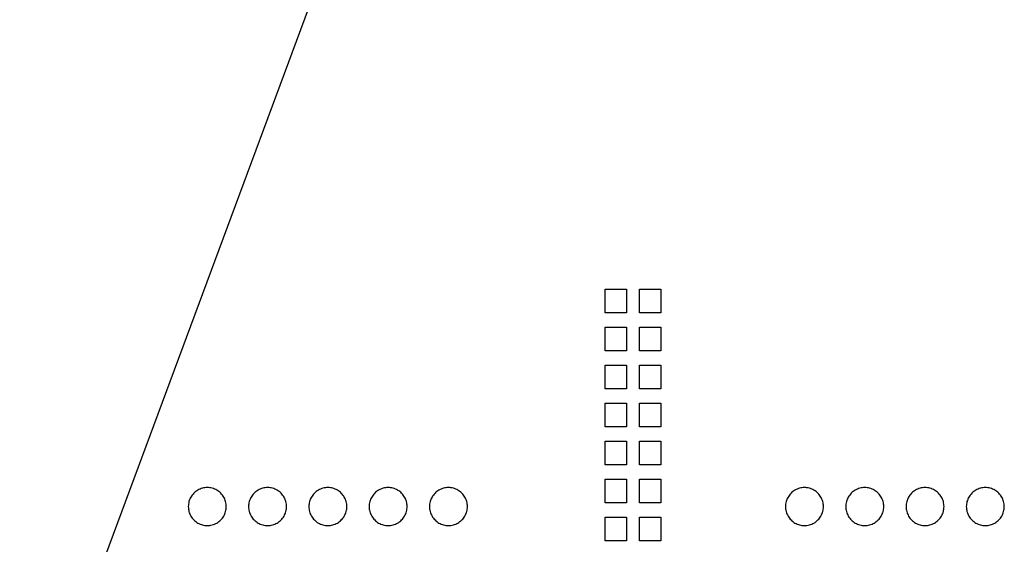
# Model space of a CAD drawing. Extents: x -270 to 272, y -152 to 146.
# Tile 17 of 256: x 51 to 93, y -99 to -77. Entities that reach past the tile are written whole.
import ezdxf

# ---------------------------------------------------------------- set-up
doc = ezdxf.new("R2010")
doc.units = 0
doc.layers.get('0').update_dxf_attribs({"linetype": 'CONTINUOUS'})

msp = doc.modelspace()

# ---------------------------------------------------------------- linework, layer by layer
for p, q in [((70.853, -56.164), (36.811, -147.773)), ((75.741, -88.472), (76.641, -88.472)), ((75.741, -89.472), (75.741, -88.472)), ((76.641, -88.472), (76.641, -89.472)), ((77.191, -89.472), (77.191, -88.472)), ((77.191, -88.472), (78.091, -88.472)), ((78.091, -88.472), (78.091, -89.472)), ((76.641, -89.472), (75.741, -89.472)), ((78.091, -89.472), (77.191, -89.472)), ((75.741, -90.072), (76.641, -90.072)), ((75.741, -91.072), (75.741, -90.072)), ((76.641, -90.072), (76.641, -91.072)), ((77.191, -90.072), (78.091, -90.072)), ((77.191, -91.072), (77.191, -90.072)), ((78.091, -90.072), (78.091, -91.072)), ((76.641, -91.072), (75.741, -91.072)), ((78.091, -91.072), (77.191, -91.072)), ((75.741, -91.672), (76.641, -91.672)), ((75.741, -92.672), (75.741, -91.672)), ((76.641, -91.672), (76.641, -92.672)), ((77.191, -92.672), (77.191, -91.672)), ((77.191, -91.672), (78.091, -91.672)), ((78.091, -91.672), (78.091, -92.672)), ((76.641, -92.672), (75.741, -92.672)), ((78.091, -92.672), (77.191, -92.672)), ((75.741, -93.272), (76.641, -93.272)), ((75.741, -94.272), (75.741, -93.272)), ((76.641, -93.272), (76.641, -94.272)), ((77.191, -94.272), (77.191, -93.272)), ((77.191, -93.272), (78.091, -93.272)), ((78.091, -93.272), (78.091, -94.272)), ((76.641, -94.272), (75.741, -94.272)), ((78.091, -94.272), (77.191, -94.272)), ((75.741, -95.872), (75.741, -94.872)), ((75.741, -94.872), (76.641, -94.872)), ((76.641, -94.872), (76.641, -95.872)), ((77.191, -95.872), (77.191, -94.872)), ((77.191, -94.872), (78.091, -94.872)), ((78.091, -94.872), (78.091, -95.872)), ((76.641, -95.872), (75.741, -95.872)), ((78.091, -95.872), (77.191, -95.872)), ((75.741, -96.472), (76.641, -96.472)), ((75.741, -97.472), (75.741, -96.472)), ((76.641, -96.472), (76.641, -97.472)), ((77.191, -96.472), (78.091, -96.472)), ((77.191, -97.472), (77.191, -96.472)), ((78.091, -96.472), (78.091, -97.472)), ((58.413, -97.066), (58.377, -97.104)), ((58.451, -97.03), (58.413, -97.066)), ((58.491, -96.997), (58.451, -97.03)), ((58.534, -96.966), (58.491, -96.997)), ((58.578, -96.939), (58.534, -96.966)), ((58.624, -96.914), (58.578, -96.939)), ((58.672, -96.893), (58.624, -96.914)), ((58.721, -96.874), (58.672, -96.893)), ((58.771, -96.859), (58.721, -96.874)), ((58.822, -96.847), (58.771, -96.859)), ((58.874, -96.838), (58.822, -96.847)), ((58.926, -96.833), (58.874, -96.838)), ((58.978, -96.832), (58.926, -96.833)), ((59.031, -96.833), (58.978, -96.832)), ((59.083, -96.838), (59.031, -96.833)), ((59.134, -96.847), (59.083, -96.838)), ((59.185, -96.859), (59.134, -96.847)), ((59.235, -96.874), (59.185, -96.859)), ((59.284, -96.893), (59.235, -96.874)), ((59.332, -96.914), (59.284, -96.893)), ((59.378, -96.939), (59.332, -96.914)), ((59.423, -96.966), (59.378, -96.939)), ((59.465, -96.997), (59.423, -96.966)), ((59.506, -97.03), (59.465, -96.997)), ((59.544, -97.066), (59.506, -97.03)), ((59.58, -97.104), (59.544, -97.066)), ((60.953, -97.066), (60.917, -97.104)), ((60.991, -97.03), (60.953, -97.066)), ((61.031, -96.997), (60.991, -97.03)), ((61.074, -96.966), (61.031, -96.997)), ((61.118, -96.939), (61.074, -96.966)), ((61.164, -96.914), (61.118, -96.939)), ((61.212, -96.893), (61.164, -96.914)), ((61.261, -96.874), (61.212, -96.893)), ((61.311, -96.859), (61.261, -96.874)), ((61.362, -96.847), (61.311, -96.859)), ((61.414, -96.838), (61.362, -96.847)), ((61.466, -96.833), (61.414, -96.838)), ((61.518, -96.832), (61.466, -96.833)), ((61.571, -96.833), (61.518, -96.832)), ((61.623, -96.838), (61.571, -96.833)), ((61.674, -96.847), (61.623, -96.838)), ((61.725, -96.859), (61.674, -96.847)), ((61.775, -96.874), (61.725, -96.859)), ((61.824, -96.893), (61.775, -96.874)), ((61.872, -96.914), (61.824, -96.893)), ((61.918, -96.939), (61.872, -96.914)), ((61.963, -96.966), (61.918, -96.939)), ((62.005, -96.997), (61.963, -96.966)), ((62.046, -97.03), (62.005, -96.997)), ((62.084, -97.066), (62.046, -97.03)), ((62.12, -97.104), (62.084, -97.066)), ((63.493, -97.066), (63.457, -97.104)), ((63.531, -97.03), (63.493, -97.066)), ((63.571, -96.997), (63.531, -97.03)), ((63.614, -96.966), (63.571, -96.997)), ((63.658, -96.939), (63.614, -96.966)), ((63.704, -96.914), (63.658, -96.939)), ((63.752, -96.893), (63.704, -96.914)), ((63.801, -96.874), (63.752, -96.893)), ((63.851, -96.859), (63.801, -96.874)), ((63.902, -96.847), (63.851, -96.859)), ((63.954, -96.838), (63.902, -96.847)), ((64.006, -96.833), (63.954, -96.838)), ((64.058, -96.832), (64.006, -96.833)), ((64.111, -96.833), (64.058, -96.832)), ((64.163, -96.838), (64.111, -96.833)), ((64.214, -96.847), (64.163, -96.838)), ((64.265, -96.859), (64.214, -96.847)), ((64.315, -96.874), (64.265, -96.859)), ((64.364, -96.893), (64.315, -96.874)), ((64.412, -96.914), (64.364, -96.893)), ((64.458, -96.939), (64.412, -96.914)), ((64.503, -96.966), (64.458, -96.939)), ((64.545, -96.997), (64.503, -96.966)), ((64.586, -97.03), (64.545, -96.997)), ((64.624, -97.066), (64.586, -97.03)), ((64.66, -97.104), (64.624, -97.066)), ((66.033, -97.066), (65.997, -97.104)), ((66.071, -97.03), (66.033, -97.066)), ((66.111, -96.997), (66.071, -97.03)), ((66.154, -96.966), (66.111, -96.997)), ((66.198, -96.939), (66.154, -96.966)), ((66.244, -96.914), (66.198, -96.939)), ((66.292, -96.893), (66.244, -96.914)), ((66.341, -96.874), (66.292, -96.893)), ((66.391, -96.859), (66.341, -96.874)), ((66.442, -96.847), (66.391, -96.859)), ((66.494, -96.838), (66.442, -96.847)), ((66.546, -96.833), (66.494, -96.838)), ((66.598, -96.832), (66.546, -96.833)), ((66.651, -96.833), (66.598, -96.832)), ((66.703, -96.838), (66.651, -96.833)), ((66.754, -96.847), (66.703, -96.838)), ((66.805, -96.859), (66.754, -96.847)), ((66.855, -96.874), (66.805, -96.859)), ((66.904, -96.893), (66.855, -96.874)), ((66.952, -96.914), (66.904, -96.893)), ((66.998, -96.939), (66.952, -96.914)), ((67.043, -96.966), (66.998, -96.939)), ((67.085, -96.997), (67.043, -96.966)), ((67.126, -97.03), (67.085, -96.997)), ((67.164, -97.066), (67.126, -97.03)), ((67.2, -97.104), (67.164, -97.066)), ((68.573, -97.066), (68.537, -97.104)), ((68.611, -97.03), (68.573, -97.066)), ((68.651, -96.997), (68.611, -97.03)), ((68.694, -96.966), (68.651, -96.997)), ((68.738, -96.939), (68.694, -96.966)), ((68.784, -96.914), (68.738, -96.939)), ((68.832, -96.893), (68.784, -96.914)), ((68.881, -96.874), (68.832, -96.893)), ((68.931, -96.859), (68.881, -96.874)), ((68.982, -96.847), (68.931, -96.859)), ((69.034, -96.838), (68.982, -96.847)), ((69.086, -96.833), (69.034, -96.838)), ((69.138, -96.832), (69.086, -96.833)), ((69.191, -96.833), (69.138, -96.832)), ((69.243, -96.838), (69.191, -96.833)), ((69.294, -96.847), (69.243, -96.838)), ((69.345, -96.859), (69.294, -96.847)), ((69.395, -96.874), (69.345, -96.859)), ((69.444, -96.893), (69.395, -96.874)), ((69.492, -96.914), (69.444, -96.893)), ((69.538, -96.939), (69.492, -96.914)), ((69.583, -96.966), (69.538, -96.939)), ((69.625, -96.997), (69.583, -96.966)), ((69.666, -97.03), (69.625, -96.997)), ((69.704, -97.066), (69.666, -97.03)), ((69.74, -97.104), (69.704, -97.066)), ((83.573, -97.066), (83.537, -97.104)), ((83.611, -97.03), (83.573, -97.066)), ((83.651, -96.997), (83.611, -97.03)), ((83.694, -96.966), (83.651, -96.997)), ((83.738, -96.939), (83.694, -96.966)), ((83.784, -96.914), (83.738, -96.939)), ((83.832, -96.893), (83.784, -96.914)), ((83.881, -96.874), (83.832, -96.893)), ((83.931, -96.859), (83.881, -96.874)), ((83.982, -96.847), (83.931, -96.859)), ((84.034, -96.838), (83.982, -96.847)), ((84.086, -96.833), (84.034, -96.838)), ((84.138, -96.832), (84.086, -96.833)), ((84.191, -96.833), (84.138, -96.832)), ((84.243, -96.838), (84.191, -96.833)), ((84.294, -96.847), (84.243, -96.838)), ((84.345, -96.859), (84.294, -96.847)), ((84.395, -96.874), (84.345, -96.859)), ((84.444, -96.893), (84.395, -96.874)), ((84.492, -96.914), (84.444, -96.893)), ((84.538, -96.939), (84.492, -96.914)), ((84.583, -96.966), (84.538, -96.939)), ((84.625, -96.997), (84.583, -96.966)), ((84.666, -97.03), (84.625, -96.997)), ((84.704, -97.066), (84.666, -97.03)), ((84.74, -97.104), (84.704, -97.066)), ((86.113, -97.066), (86.077, -97.104)), ((86.151, -97.03), (86.113, -97.066)), ((86.191, -96.997), (86.151, -97.03)), ((86.234, -96.966), (86.191, -96.997)), ((86.278, -96.939), (86.234, -96.966)), ((86.324, -96.914), (86.278, -96.939)), ((86.372, -96.893), (86.324, -96.914)), ((86.421, -96.874), (86.372, -96.893)), ((86.471, -96.859), (86.421, -96.874)), ((86.522, -96.847), (86.471, -96.859)), ((86.574, -96.838), (86.522, -96.847)), ((86.626, -96.833), (86.574, -96.838)), ((86.678, -96.832), (86.626, -96.833)), ((86.731, -96.833), (86.678, -96.832)), ((86.783, -96.838), (86.731, -96.833)), ((86.834, -96.847), (86.783, -96.838)), ((86.885, -96.859), (86.834, -96.847)), ((86.935, -96.874), (86.885, -96.859)), ((86.984, -96.893), (86.935, -96.874)), ((87.032, -96.914), (86.984, -96.893)), ((87.078, -96.939), (87.032, -96.914)), ((87.123, -96.966), (87.078, -96.939)), ((87.165, -96.997), (87.123, -96.966)), ((87.206, -97.03), (87.165, -96.997)), ((87.244, -97.066), (87.206, -97.03)), ((87.28, -97.104), (87.244, -97.066)), ((88.653, -97.066), (88.617, -97.104)), ((88.691, -97.03), (88.653, -97.066)), ((88.731, -96.997), (88.691, -97.03)), ((88.774, -96.966), (88.731, -96.997)), ((88.818, -96.939), (88.774, -96.966)), ((88.864, -96.914), (88.818, -96.939)), ((88.912, -96.893), (88.864, -96.914)), ((88.961, -96.874), (88.912, -96.893)), ((89.011, -96.859), (88.961, -96.874)), ((89.062, -96.847), (89.011, -96.859)), ((89.114, -96.838), (89.062, -96.847)), ((89.166, -96.833), (89.114, -96.838)), ((89.218, -96.832), (89.166, -96.833)), ((89.271, -96.833), (89.218, -96.832)), ((89.323, -96.838), (89.271, -96.833)), ((89.374, -96.847), (89.323, -96.838)), ((89.425, -96.859), (89.374, -96.847)), ((89.475, -96.874), (89.425, -96.859)), ((89.524, -96.893), (89.475, -96.874)), ((89.572, -96.914), (89.524, -96.893)), ((89.618, -96.939), (89.572, -96.914)), ((89.663, -96.966), (89.618, -96.939)), ((89.705, -96.997), (89.663, -96.966)), ((89.746, -97.03), (89.705, -96.997)), ((89.784, -97.066), (89.746, -97.03)), ((89.82, -97.104), (89.784, -97.066)), ((91.193, -97.066), (91.157, -97.104)), ((91.231, -97.03), (91.193, -97.066)), ((91.271, -96.997), (91.231, -97.03)), ((91.314, -96.966), (91.271, -96.997)), ((91.358, -96.939), (91.314, -96.966)), ((91.404, -96.914), (91.358, -96.939)), ((91.452, -96.893), (91.404, -96.914)), ((91.501, -96.874), (91.452, -96.893)), ((91.551, -96.859), (91.501, -96.874)), ((91.602, -96.847), (91.551, -96.859)), ((91.654, -96.838), (91.602, -96.847)), ((91.706, -96.833), (91.654, -96.838)), ((91.758, -96.832), (91.706, -96.833)), ((91.811, -96.833), (91.758, -96.832)), ((91.863, -96.838), (91.811, -96.833)), ((91.914, -96.847), (91.863, -96.838)), ((91.965, -96.859), (91.914, -96.847)), ((92.015, -96.874), (91.965, -96.859)), ((92.064, -96.893), (92.015, -96.874)), ((92.112, -96.914), (92.064, -96.893)), ((92.158, -96.939), (92.112, -96.914)), ((92.203, -96.966), (92.158, -96.939)), ((92.245, -96.997), (92.203, -96.966)), ((92.286, -97.03), (92.245, -96.997)), ((92.324, -97.066), (92.286, -97.03)), ((92.36, -97.104), (92.324, -97.066)), ((58.194, -97.476), (58.185, -97.527)), ((58.206, -97.425), (58.194, -97.476)), ((58.221, -97.374), (58.206, -97.425)), ((58.239, -97.325), (58.221, -97.374)), ((58.261, -97.278), (58.239, -97.325)), ((58.286, -97.232), (58.261, -97.278)), ((58.313, -97.187), (58.286, -97.232)), ((58.344, -97.145), (58.313, -97.187)), ((58.377, -97.104), (58.344, -97.145)), ((59.613, -97.145), (59.58, -97.104)), ((59.644, -97.187), (59.613, -97.145)), ((59.671, -97.232), (59.644, -97.187)), ((59.696, -97.278), (59.671, -97.232)), ((59.717, -97.325), (59.696, -97.278)), ((59.736, -97.374), (59.717, -97.325)), ((59.751, -97.425), (59.736, -97.374)), ((59.763, -97.476), (59.751, -97.425)), ((59.771, -97.527), (59.763, -97.476)), ((60.734, -97.476), (60.725, -97.527)), ((60.746, -97.425), (60.734, -97.476)), ((60.761, -97.374), (60.746, -97.425)), ((60.779, -97.325), (60.761, -97.374)), ((60.801, -97.278), (60.779, -97.325)), ((60.826, -97.232), (60.801, -97.278)), ((60.853, -97.187), (60.826, -97.232)), ((60.884, -97.145), (60.853, -97.187)), ((60.917, -97.104), (60.884, -97.145)), ((62.153, -97.145), (62.12, -97.104)), ((62.184, -97.187), (62.153, -97.145)), ((62.211, -97.232), (62.184, -97.187)), ((62.236, -97.278), (62.211, -97.232)), ((62.257, -97.325), (62.236, -97.278)), ((62.276, -97.374), (62.257, -97.325)), ((62.291, -97.425), (62.276, -97.374)), ((62.303, -97.476), (62.291, -97.425)), ((62.311, -97.527), (62.303, -97.476)), ((63.274, -97.476), (63.265, -97.527)), ((63.286, -97.425), (63.274, -97.476)), ((63.301, -97.374), (63.286, -97.425)), ((63.319, -97.325), (63.301, -97.374)), ((63.341, -97.278), (63.319, -97.325)), ((63.366, -97.232), (63.341, -97.278)), ((63.393, -97.187), (63.366, -97.232)), ((63.424, -97.145), (63.393, -97.187)), ((63.457, -97.104), (63.424, -97.145)), ((64.693, -97.145), (64.66, -97.104)), ((64.724, -97.187), (64.693, -97.145)), ((64.751, -97.232), (64.724, -97.187)), ((64.776, -97.278), (64.751, -97.232)), ((64.797, -97.325), (64.776, -97.278)), ((64.816, -97.374), (64.797, -97.325)), ((64.831, -97.425), (64.816, -97.374)), ((64.843, -97.476), (64.831, -97.425)), ((64.851, -97.527), (64.843, -97.476)), ((65.814, -97.476), (65.805, -97.527)), ((65.826, -97.425), (65.814, -97.476)), ((65.841, -97.374), (65.826, -97.425)), ((65.859, -97.325), (65.841, -97.374)), ((65.881, -97.278), (65.859, -97.325)), ((65.906, -97.232), (65.881, -97.278)), ((65.933, -97.187), (65.906, -97.232)), ((65.964, -97.145), (65.933, -97.187)), ((65.997, -97.104), (65.964, -97.145)), ((67.233, -97.145), (67.2, -97.104)), ((67.264, -97.187), (67.233, -97.145)), ((67.291, -97.232), (67.264, -97.187)), ((67.316, -97.278), (67.291, -97.232)), ((67.337, -97.325), (67.316, -97.278)), ((67.356, -97.374), (67.337, -97.325)), ((67.371, -97.425), (67.356, -97.374)), ((67.383, -97.476), (67.371, -97.425)), ((67.391, -97.527), (67.383, -97.476)), ((68.354, -97.476), (68.345, -97.527)), ((68.366, -97.425), (68.354, -97.476)), ((68.381, -97.374), (68.366, -97.425)), ((68.399, -97.325), (68.381, -97.374)), ((68.421, -97.278), (68.399, -97.325)), ((68.446, -97.232), (68.421, -97.278)), ((68.473, -97.187), (68.446, -97.232)), ((68.504, -97.145), (68.473, -97.187)), ((68.537, -97.104), (68.504, -97.145)), ((69.773, -97.145), (69.74, -97.104)), ((69.804, -97.187), (69.773, -97.145)), ((69.831, -97.232), (69.804, -97.187)), ((69.856, -97.278), (69.831, -97.232)), ((69.877, -97.325), (69.856, -97.278)), ((69.896, -97.374), (69.877, -97.325)), ((69.911, -97.425), (69.896, -97.374)), ((69.923, -97.476), (69.911, -97.425)), ((69.931, -97.527), (69.923, -97.476)), ((76.641, -97.472), (75.741, -97.472)), ((78.091, -97.472), (77.191, -97.472)), ((83.354, -97.476), (83.345, -97.527)), ((83.366, -97.425), (83.354, -97.476)), ((83.381, -97.374), (83.366, -97.425)), ((83.399, -97.325), (83.381, -97.374)), ((83.421, -97.278), (83.399, -97.325)), ((83.446, -97.232), (83.421, -97.278)), ((83.473, -97.187), (83.446, -97.232)), ((83.504, -97.145), (83.473, -97.187)), ((83.537, -97.104), (83.504, -97.145)), ((84.773, -97.145), (84.74, -97.104)), ((84.804, -97.187), (84.773, -97.145)), ((84.831, -97.232), (84.804, -97.187)), ((84.856, -97.278), (84.831, -97.232)), ((84.877, -97.325), (84.856, -97.278)), ((84.896, -97.374), (84.877, -97.325)), ((84.911, -97.425), (84.896, -97.374)), ((84.923, -97.476), (84.911, -97.425)), ((84.931, -97.527), (84.923, -97.476)), ((85.894, -97.476), (85.885, -97.527)), ((85.906, -97.425), (85.894, -97.476)), ((85.921, -97.374), (85.906, -97.425)), ((85.939, -97.325), (85.921, -97.374)), ((85.961, -97.278), (85.939, -97.325)), ((85.986, -97.232), (85.961, -97.278)), ((86.013, -97.187), (85.986, -97.232)), ((86.044, -97.145), (86.013, -97.187)), ((86.077, -97.104), (86.044, -97.145)), ((87.313, -97.145), (87.28, -97.104)), ((87.344, -97.187), (87.313, -97.145)), ((87.371, -97.232), (87.344, -97.187)), ((87.396, -97.278), (87.371, -97.232)), ((87.417, -97.325), (87.396, -97.278)), ((87.436, -97.374), (87.417, -97.325)), ((87.451, -97.425), (87.436, -97.374)), ((87.463, -97.476), (87.451, -97.425)), ((87.471, -97.527), (87.463, -97.476)), ((88.434, -97.476), (88.425, -97.527)), ((88.446, -97.425), (88.434, -97.476)), ((88.461, -97.374), (88.446, -97.425)), ((88.479, -97.325), (88.461, -97.374)), ((88.501, -97.278), (88.479, -97.325)), ((88.526, -97.232), (88.501, -97.278)), ((88.553, -97.187), (88.526, -97.232)), ((88.584, -97.145), (88.553, -97.187)), ((88.617, -97.104), (88.584, -97.145)), ((89.853, -97.145), (89.82, -97.104)), ((89.884, -97.187), (89.853, -97.145)), ((89.911, -97.232), (89.884, -97.187)), ((89.936, -97.278), (89.911, -97.232)), ((89.957, -97.325), (89.936, -97.278)), ((89.976, -97.374), (89.957, -97.325)), ((89.991, -97.425), (89.976, -97.374)), ((90.003, -97.476), (89.991, -97.425)), ((90.011, -97.527), (90.003, -97.476)), ((90.974, -97.476), (90.965, -97.527)), ((90.986, -97.425), (90.974, -97.476)), ((91.001, -97.374), (90.986, -97.425)), ((91.019, -97.325), (91.001, -97.374)), ((91.041, -97.278), (91.019, -97.325)), ((91.066, -97.232), (91.041, -97.278)), ((91.093, -97.187), (91.066, -97.232)), ((91.124, -97.145), (91.093, -97.187)), ((91.157, -97.104), (91.124, -97.145)), ((92.393, -97.145), (92.36, -97.104)), ((92.424, -97.187), (92.393, -97.145)), ((92.451, -97.232), (92.424, -97.187)), ((92.476, -97.278), (92.451, -97.232)), ((92.497, -97.325), (92.476, -97.278)), ((92.516, -97.374), (92.497, -97.325)), ((92.531, -97.425), (92.516, -97.374)), ((92.543, -97.476), (92.531, -97.425)), ((92.551, -97.527), (92.543, -97.476)), ((58.18, -97.579), (58.178, -97.632)), ((58.178, -97.632), (58.18, -97.684)), ((58.185, -97.527), (58.18, -97.579)), ((58.18, -97.684), (58.185, -97.736)), ((58.185, -97.736), (58.194, -97.788)), ((58.194, -97.788), (58.206, -97.839)), ((58.206, -97.839), (58.221, -97.889)), ((58.221, -97.889), (58.239, -97.938)), ((59.717, -97.938), (59.736, -97.889)), ((59.736, -97.889), (59.751, -97.839)), ((59.751, -97.839), (59.763, -97.788)), ((59.763, -97.788), (59.771, -97.736)), ((59.777, -97.579), (59.771, -97.527)), ((59.771, -97.736), (59.777, -97.684)), ((59.778, -97.632), (59.777, -97.579)), ((59.777, -97.684), (59.778, -97.632)), ((60.72, -97.579), (60.718, -97.632)), ((60.718, -97.632), (60.72, -97.684)), ((60.725, -97.527), (60.72, -97.579)), ((60.72, -97.684), (60.725, -97.736)), ((60.725, -97.736), (60.734, -97.788)), ((60.734, -97.788), (60.746, -97.839)), ((60.746, -97.839), (60.761, -97.889)), ((60.761, -97.889), (60.779, -97.938)), ((62.257, -97.938), (62.276, -97.889)), ((62.276, -97.889), (62.291, -97.839)), ((62.291, -97.839), (62.303, -97.788)), ((62.303, -97.788), (62.311, -97.736)), ((62.317, -97.579), (62.311, -97.527)), ((62.311, -97.736), (62.317, -97.684)), ((62.318, -97.632), (62.317, -97.579)), ((62.317, -97.684), (62.318, -97.632)), ((63.26, -97.579), (63.258, -97.632)), ((63.258, -97.632), (63.26, -97.684)), ((63.265, -97.527), (63.26, -97.579)), ((63.26, -97.684), (63.265, -97.736)), ((63.265, -97.736), (63.274, -97.788)), ((63.274, -97.788), (63.286, -97.839)), ((63.286, -97.839), (63.301, -97.889)), ((63.301, -97.889), (63.319, -97.938)), ((64.797, -97.938), (64.816, -97.889)), ((64.816, -97.889), (64.831, -97.839)), ((64.831, -97.839), (64.843, -97.788)), ((64.843, -97.788), (64.851, -97.736)), ((64.857, -97.579), (64.851, -97.527)), ((64.851, -97.736), (64.857, -97.684)), ((64.858, -97.632), (64.857, -97.579)), ((64.857, -97.684), (64.858, -97.632)), ((65.8, -97.579), (65.798, -97.632)), ((65.798, -97.632), (65.8, -97.684)), ((65.805, -97.527), (65.8, -97.579)), ((65.8, -97.684), (65.805, -97.736)), ((65.805, -97.736), (65.814, -97.788)), ((65.814, -97.788), (65.826, -97.839)), ((65.826, -97.839), (65.841, -97.889)), ((65.841, -97.889), (65.859, -97.938)), ((67.337, -97.938), (67.356, -97.889)), ((67.356, -97.889), (67.371, -97.839)), ((67.371, -97.839), (67.383, -97.788)), ((67.383, -97.788), (67.391, -97.736)), ((67.397, -97.579), (67.391, -97.527)), ((67.391, -97.736), (67.397, -97.684)), ((67.398, -97.632), (67.397, -97.579)), ((67.397, -97.684), (67.398, -97.632)), ((68.34, -97.579), (68.338, -97.632)), ((68.338, -97.632), (68.34, -97.684)), ((68.345, -97.527), (68.34, -97.579)), ((68.34, -97.684), (68.345, -97.736)), ((68.345, -97.736), (68.354, -97.788)), ((68.354, -97.788), (68.366, -97.839)), ((68.366, -97.839), (68.381, -97.889)), ((68.381, -97.889), (68.399, -97.938)), ((69.877, -97.938), (69.896, -97.889)), ((69.896, -97.889), (69.911, -97.839)), ((69.911, -97.839), (69.923, -97.788)), ((69.923, -97.788), (69.931, -97.736)), ((69.937, -97.579), (69.931, -97.527)), ((69.931, -97.736), (69.937, -97.684)), ((69.938, -97.632), (69.937, -97.579)), ((69.937, -97.684), (69.938, -97.632)), ((83.34, -97.579), (83.338, -97.632)), ((83.338, -97.632), (83.34, -97.684)), ((83.345, -97.527), (83.34, -97.579)), ((83.34, -97.684), (83.345, -97.736)), ((83.345, -97.736), (83.354, -97.788)), ((83.354, -97.788), (83.366, -97.839)), ((83.366, -97.839), (83.381, -97.889)), ((83.381, -97.889), (83.399, -97.938)), ((84.877, -97.938), (84.896, -97.889)), ((84.896, -97.889), (84.911, -97.839)), ((84.911, -97.839), (84.923, -97.788)), ((84.923, -97.788), (84.931, -97.736)), ((84.937, -97.579), (84.931, -97.527)), ((84.931, -97.736), (84.937, -97.684)), ((84.938, -97.632), (84.937, -97.579)), ((84.937, -97.684), (84.938, -97.632)), ((85.88, -97.579), (85.878, -97.632)), ((85.878, -97.632), (85.88, -97.684)), ((85.885, -97.527), (85.88, -97.579)), ((85.88, -97.684), (85.885, -97.736)), ((85.885, -97.736), (85.894, -97.788)), ((85.894, -97.788), (85.906, -97.839)), ((85.906, -97.839), (85.921, -97.889)), ((85.921, -97.889), (85.939, -97.938)), ((87.417, -97.938), (87.436, -97.889)), ((87.436, -97.889), (87.451, -97.839)), ((87.451, -97.839), (87.463, -97.788)), ((87.463, -97.788), (87.471, -97.736)), ((87.477, -97.579), (87.471, -97.527)), ((87.471, -97.736), (87.477, -97.684)), ((87.478, -97.632), (87.477, -97.579)), ((87.477, -97.684), (87.478, -97.632)), ((88.42, -97.579), (88.418, -97.632)), ((88.418, -97.632), (88.42, -97.684)), ((88.425, -97.527), (88.42, -97.579)), ((88.42, -97.684), (88.425, -97.736)), ((88.425, -97.736), (88.434, -97.788)), ((88.434, -97.788), (88.446, -97.839)), ((88.446, -97.839), (88.461, -97.889)), ((88.461, -97.889), (88.479, -97.938)), ((89.957, -97.938), (89.976, -97.889)), ((89.976, -97.889), (89.991, -97.839)), ((89.991, -97.839), (90.003, -97.788)), ((90.003, -97.788), (90.011, -97.736)), ((90.017, -97.579), (90.011, -97.527)), ((90.011, -97.736), (90.017, -97.684)), ((90.018, -97.632), (90.017, -97.579)), ((90.017, -97.684), (90.018, -97.632)), ((90.96, -97.579), (90.958, -97.632)), ((90.958, -97.632), (90.96, -97.684)), ((90.965, -97.527), (90.96, -97.579)), ((90.96, -97.684), (90.965, -97.736)), ((90.965, -97.736), (90.974, -97.788)), ((90.974, -97.788), (90.986, -97.839)), ((90.986, -97.839), (91.001, -97.889)), ((91.001, -97.889), (91.019, -97.938)), ((92.497, -97.938), (92.516, -97.889)), ((92.516, -97.889), (92.531, -97.839)), ((92.531, -97.839), (92.543, -97.788)), ((92.543, -97.788), (92.551, -97.736)), ((92.557, -97.579), (92.551, -97.527)), ((92.551, -97.736), (92.557, -97.684)), ((92.558, -97.632), (92.557, -97.579)), ((92.557, -97.684), (92.558, -97.632)), ((58.239, -97.938), (58.261, -97.985)), ((58.261, -97.985), (58.286, -98.032)), ((58.286, -98.032), (58.313, -98.076)), ((58.313, -98.076), (58.344, -98.119)), ((58.344, -98.119), (58.377, -98.159)), ((58.377, -98.159), (58.413, -98.197)), ((58.413, -98.197), (58.451, -98.233)), ((58.451, -98.233), (58.491, -98.266)), ((58.491, -98.266), (58.534, -98.297)), ((58.534, -98.297), (58.578, -98.324)), ((59.378, -98.324), (59.423, -98.297)), ((59.423, -98.297), (59.465, -98.266)), ((59.465, -98.266), (59.506, -98.233)), ((59.506, -98.233), (59.544, -98.197)), ((59.544, -98.197), (59.58, -98.159)), ((59.58, -98.159), (59.613, -98.119)), ((59.613, -98.119), (59.644, -98.076)), ((59.644, -98.076), (59.671, -98.032)), ((59.671, -98.032), (59.696, -97.985)), ((59.696, -97.985), (59.717, -97.938)), ((60.779, -97.938), (60.801, -97.985)), ((60.801, -97.985), (60.826, -98.032)), ((60.826, -98.032), (60.853, -98.076)), ((60.853, -98.076), (60.884, -98.119)), ((60.884, -98.119), (60.917, -98.159)), ((60.917, -98.159), (60.953, -98.197)), ((60.953, -98.197), (60.991, -98.233)), ((60.991, -98.233), (61.031, -98.266)), ((61.031, -98.266), (61.074, -98.297)), ((61.074, -98.297), (61.118, -98.324)), ((61.918, -98.324), (61.963, -98.297)), ((61.963, -98.297), (62.005, -98.266)), ((62.005, -98.266), (62.046, -98.233)), ((62.046, -98.233), (62.084, -98.197)), ((62.084, -98.197), (62.12, -98.159)), ((62.12, -98.159), (62.153, -98.119)), ((62.153, -98.119), (62.184, -98.076)), ((62.184, -98.076), (62.211, -98.032)), ((62.211, -98.032), (62.236, -97.985)), ((62.236, -97.985), (62.257, -97.938)), ((63.319, -97.938), (63.341, -97.985)), ((63.341, -97.985), (63.366, -98.032)), ((63.366, -98.032), (63.393, -98.076)), ((63.393, -98.076), (63.424, -98.119)), ((63.424, -98.119), (63.457, -98.159)), ((63.457, -98.159), (63.493, -98.197)), ((63.493, -98.197), (63.531, -98.233)), ((63.531, -98.233), (63.571, -98.266)), ((63.571, -98.266), (63.614, -98.297)), ((63.614, -98.297), (63.658, -98.324)), ((64.458, -98.324), (64.503, -98.297)), ((64.503, -98.297), (64.545, -98.266)), ((64.545, -98.266), (64.586, -98.233)), ((64.586, -98.233), (64.624, -98.197)), ((64.624, -98.197), (64.66, -98.159)), ((64.66, -98.159), (64.693, -98.119)), ((64.693, -98.119), (64.724, -98.076)), ((64.724, -98.076), (64.751, -98.032)), ((64.751, -98.032), (64.776, -97.985)), ((64.776, -97.985), (64.797, -97.938)), ((65.859, -97.938), (65.881, -97.985)), ((65.881, -97.985), (65.906, -98.032)), ((65.906, -98.032), (65.933, -98.076)), ((65.933, -98.076), (65.964, -98.119)), ((65.964, -98.119), (65.997, -98.159)), ((65.997, -98.159), (66.033, -98.197)), ((66.033, -98.197), (66.071, -98.233)), ((66.071, -98.233), (66.111, -98.266)), ((66.111, -98.266), (66.154, -98.297)), ((66.154, -98.297), (66.198, -98.324)), ((66.998, -98.324), (67.043, -98.297)), ((67.043, -98.297), (67.085, -98.266)), ((67.085, -98.266), (67.126, -98.233)), ((67.126, -98.233), (67.164, -98.197)), ((67.164, -98.197), (67.2, -98.159)), ((67.2, -98.159), (67.233, -98.119)), ((67.233, -98.119), (67.264, -98.076)), ((67.264, -98.076), (67.291, -98.032)), ((67.291, -98.032), (67.316, -97.985)), ((67.316, -97.985), (67.337, -97.938)), ((68.399, -97.938), (68.421, -97.985)), ((68.421, -97.985), (68.446, -98.032)), ((68.446, -98.032), (68.473, -98.076)), ((68.473, -98.076), (68.504, -98.119)), ((68.504, -98.119), (68.537, -98.159)), ((68.537, -98.159), (68.573, -98.197)), ((68.573, -98.197), (68.611, -98.233)), ((68.611, -98.233), (68.651, -98.266)), ((68.651, -98.266), (68.694, -98.297)), ((68.694, -98.297), (68.738, -98.324)), ((69.538, -98.324), (69.583, -98.297)), ((69.583, -98.297), (69.625, -98.266)), ((69.625, -98.266), (69.666, -98.233)), ((69.666, -98.233), (69.704, -98.197)), ((69.704, -98.197), (69.74, -98.159)), ((69.74, -98.159), (69.773, -98.119)), ((69.773, -98.119), (69.804, -98.076)), ((69.804, -98.076), (69.831, -98.032)), ((69.831, -98.032), (69.856, -97.985)), ((69.856, -97.985), (69.877, -97.938)), ((75.741, -98.072), (76.641, -98.072)), ((75.741, -99.072), (75.741, -98.072)), ((76.641, -98.072), (76.641, -99.072)), ((77.191, -99.072), (77.191, -98.072)), ((77.191, -98.072), (78.091, -98.072)), ((78.091, -98.072), (78.091, -99.072)), ((83.399, -97.938), (83.421, -97.985)), ((83.421, -97.985), (83.446, -98.032)), ((83.446, -98.032), (83.473, -98.076)), ((83.473, -98.076), (83.504, -98.119)), ((83.504, -98.119), (83.537, -98.159)), ((83.537, -98.159), (83.573, -98.197)), ((83.573, -98.197), (83.611, -98.233)), ((83.611, -98.233), (83.651, -98.266)), ((83.651, -98.266), (83.694, -98.297)), ((83.694, -98.297), (83.738, -98.324)), ((84.538, -98.324), (84.583, -98.297)), ((84.583, -98.297), (84.625, -98.266)), ((84.625, -98.266), (84.666, -98.233)), ((84.666, -98.233), (84.704, -98.197)), ((84.704, -98.197), (84.74, -98.159)), ((84.74, -98.159), (84.773, -98.119)), ((84.773, -98.119), (84.804, -98.076)), ((84.804, -98.076), (84.831, -98.032)), ((84.831, -98.032), (84.856, -97.985)), ((84.856, -97.985), (84.877, -97.938)), ((85.939, -97.938), (85.961, -97.985)), ((85.961, -97.985), (85.986, -98.032)), ((85.986, -98.032), (86.013, -98.076)), ((86.013, -98.076), (86.044, -98.119)), ((86.044, -98.119), (86.077, -98.159)), ((86.077, -98.159), (86.113, -98.197)), ((86.113, -98.197), (86.151, -98.233)), ((86.151, -98.233), (86.191, -98.266)), ((86.191, -98.266), (86.234, -98.297)), ((86.234, -98.297), (86.278, -98.324)), ((87.078, -98.324), (87.123, -98.297)), ((87.123, -98.297), (87.165, -98.266)), ((87.165, -98.266), (87.206, -98.233)), ((87.206, -98.233), (87.244, -98.197)), ((87.244, -98.197), (87.28, -98.159)), ((87.28, -98.159), (87.313, -98.119)), ((87.313, -98.119), (87.344, -98.076)), ((87.344, -98.076), (87.371, -98.032)), ((87.371, -98.032), (87.396, -97.985)), ((87.396, -97.985), (87.417, -97.938)), ((88.479, -97.938), (88.501, -97.985)), ((88.501, -97.985), (88.526, -98.032)), ((88.526, -98.032), (88.553, -98.076)), ((88.553, -98.076), (88.584, -98.119)), ((88.584, -98.119), (88.617, -98.159)), ((88.617, -98.159), (88.653, -98.197)), ((88.653, -98.197), (88.691, -98.233)), ((88.691, -98.233), (88.731, -98.266)), ((88.731, -98.266), (88.774, -98.297)), ((88.774, -98.297), (88.818, -98.324)), ((89.618, -98.324), (89.663, -98.297)), ((89.663, -98.297), (89.705, -98.266)), ((89.705, -98.266), (89.746, -98.233)), ((89.746, -98.233), (89.784, -98.197)), ((89.784, -98.197), (89.82, -98.159)), ((89.82, -98.159), (89.853, -98.119)), ((89.853, -98.119), (89.884, -98.076)), ((89.884, -98.076), (89.911, -98.032)), ((89.911, -98.032), (89.936, -97.985)), ((89.936, -97.985), (89.957, -97.938)), ((91.019, -97.938), (91.041, -97.985)), ((91.041, -97.985), (91.066, -98.032)), ((91.066, -98.032), (91.093, -98.076)), ((91.093, -98.076), (91.124, -98.119)), ((91.124, -98.119), (91.157, -98.159)), ((91.157, -98.159), (91.193, -98.197)), ((91.193, -98.197), (91.231, -98.233)), ((91.231, -98.233), (91.271, -98.266)), ((91.271, -98.266), (91.314, -98.297)), ((91.314, -98.297), (91.358, -98.324)), ((92.158, -98.324), (92.203, -98.297)), ((92.203, -98.297), (92.245, -98.266)), ((92.245, -98.266), (92.286, -98.233)), ((92.286, -98.233), (92.324, -98.197)), ((92.324, -98.197), (92.36, -98.159)), ((92.36, -98.159), (92.393, -98.119)), ((92.393, -98.119), (92.424, -98.076)), ((92.424, -98.076), (92.451, -98.032)), ((92.451, -98.032), (92.476, -97.985)), ((92.476, -97.985), (92.497, -97.938)), ((58.578, -98.324), (58.624, -98.349)), ((58.624, -98.349), (58.672, -98.371)), ((58.672, -98.371), (58.721, -98.389)), ((58.721, -98.389), (58.771, -98.404)), ((58.771, -98.404), (58.822, -98.416)), ((58.822, -98.416), (58.874, -98.425)), ((58.874, -98.425), (58.926, -98.43)), ((58.926, -98.43), (58.978, -98.432)), ((58.978, -98.432), (59.031, -98.43)), ((59.031, -98.43), (59.083, -98.425)), ((59.083, -98.425), (59.134, -98.416)), ((59.134, -98.416), (59.185, -98.404)), ((59.185, -98.404), (59.235, -98.389)), ((59.235, -98.389), (59.284, -98.371)), ((59.284, -98.371), (59.332, -98.349)), ((59.332, -98.349), (59.378, -98.324)), ((61.118, -98.324), (61.164, -98.349)), ((61.164, -98.349), (61.212, -98.371)), ((61.212, -98.371), (61.261, -98.389)), ((61.261, -98.389), (61.311, -98.404)), ((61.311, -98.404), (61.362, -98.416)), ((61.362, -98.416), (61.414, -98.425)), ((61.414, -98.425), (61.466, -98.43)), ((61.466, -98.43), (61.518, -98.432)), ((61.518, -98.432), (61.571, -98.43)), ((61.571, -98.43), (61.623, -98.425)), ((61.623, -98.425), (61.674, -98.416)), ((61.674, -98.416), (61.725, -98.404)), ((61.725, -98.404), (61.775, -98.389)), ((61.775, -98.389), (61.824, -98.371)), ((61.824, -98.371), (61.872, -98.349)), ((61.872, -98.349), (61.918, -98.324)), ((63.658, -98.324), (63.704, -98.349)), ((63.704, -98.349), (63.752, -98.371)), ((63.752, -98.371), (63.801, -98.389)), ((63.801, -98.389), (63.851, -98.404)), ((63.851, -98.404), (63.902, -98.416)), ((63.902, -98.416), (63.954, -98.425)), ((63.954, -98.425), (64.006, -98.43)), ((64.006, -98.43), (64.058, -98.432)), ((64.058, -98.432), (64.111, -98.43)), ((64.111, -98.43), (64.163, -98.425)), ((64.163, -98.425), (64.214, -98.416)), ((64.214, -98.416), (64.265, -98.404)), ((64.265, -98.404), (64.315, -98.389)), ((64.315, -98.389), (64.364, -98.371)), ((64.364, -98.371), (64.412, -98.349)), ((64.412, -98.349), (64.458, -98.324)), ((66.198, -98.324), (66.244, -98.349)), ((66.244, -98.349), (66.292, -98.371)), ((66.292, -98.371), (66.341, -98.389)), ((66.341, -98.389), (66.391, -98.404)), ((66.391, -98.404), (66.442, -98.416)), ((66.442, -98.416), (66.494, -98.425)), ((66.494, -98.425), (66.546, -98.43)), ((66.546, -98.43), (66.598, -98.432)), ((66.598, -98.432), (66.651, -98.43)), ((66.651, -98.43), (66.703, -98.425)), ((66.703, -98.425), (66.754, -98.416)), ((66.754, -98.416), (66.805, -98.404)), ((66.805, -98.404), (66.855, -98.389)), ((66.855, -98.389), (66.904, -98.371)), ((66.904, -98.371), (66.952, -98.349)), ((66.952, -98.349), (66.998, -98.324)), ((68.738, -98.324), (68.784, -98.349)), ((68.784, -98.349), (68.832, -98.371)), ((68.832, -98.371), (68.881, -98.389)), ((68.881, -98.389), (68.931, -98.404)), ((68.931, -98.404), (68.982, -98.416)), ((68.982, -98.416), (69.034, -98.425)), ((69.034, -98.425), (69.086, -98.43)), ((69.086, -98.43), (69.138, -98.432)), ((69.138, -98.432), (69.191, -98.43)), ((69.191, -98.43), (69.243, -98.425)), ((69.243, -98.425), (69.294, -98.416)), ((69.294, -98.416), (69.345, -98.404)), ((69.345, -98.404), (69.395, -98.389)), ((69.395, -98.389), (69.444, -98.371)), ((69.444, -98.371), (69.492, -98.349)), ((69.492, -98.349), (69.538, -98.324)), ((83.738, -98.324), (83.784, -98.349)), ((83.784, -98.349), (83.832, -98.371)), ((83.832, -98.371), (83.881, -98.389)), ((83.881, -98.389), (83.931, -98.404)), ((83.931, -98.404), (83.982, -98.416)), ((83.982, -98.416), (84.034, -98.425)), ((84.034, -98.425), (84.086, -98.43)), ((84.086, -98.43), (84.138, -98.432)), ((84.138, -98.432), (84.191, -98.43)), ((84.191, -98.43), (84.243, -98.425)), ((84.243, -98.425), (84.294, -98.416)), ((84.294, -98.416), (84.345, -98.404)), ((84.345, -98.404), (84.395, -98.389)), ((84.395, -98.389), (84.444, -98.371)), ((84.444, -98.371), (84.492, -98.349)), ((84.492, -98.349), (84.538, -98.324)), ((86.278, -98.324), (86.324, -98.349)), ((86.324, -98.349), (86.372, -98.371)), ((86.372, -98.371), (86.421, -98.389)), ((86.421, -98.389), (86.471, -98.404)), ((86.471, -98.404), (86.522, -98.416)), ((86.522, -98.416), (86.574, -98.425)), ((86.574, -98.425), (86.626, -98.43)), ((86.626, -98.43), (86.678, -98.432)), ((86.678, -98.432), (86.731, -98.43)), ((86.731, -98.43), (86.783, -98.425)), ((86.783, -98.425), (86.834, -98.416)), ((86.834, -98.416), (86.885, -98.404)), ((86.885, -98.404), (86.935, -98.389)), ((86.935, -98.389), (86.984, -98.371)), ((86.984, -98.371), (87.032, -98.349)), ((87.032, -98.349), (87.078, -98.324)), ((88.818, -98.324), (88.864, -98.349)), ((88.864, -98.349), (88.912, -98.371)), ((88.912, -98.371), (88.961, -98.389)), ((88.961, -98.389), (89.011, -98.404)), ((89.011, -98.404), (89.062, -98.416)), ((89.062, -98.416), (89.114, -98.425)), ((89.114, -98.425), (89.166, -98.43)), ((89.166, -98.43), (89.218, -98.432)), ((89.218, -98.432), (89.271, -98.43)), ((89.271, -98.43), (89.323, -98.425)), ((89.323, -98.425), (89.374, -98.416)), ((89.374, -98.416), (89.425, -98.404)), ((89.425, -98.404), (89.475, -98.389)), ((89.475, -98.389), (89.524, -98.371)), ((89.524, -98.371), (89.572, -98.349)), ((89.572, -98.349), (89.618, -98.324)), ((91.358, -98.324), (91.404, -98.349)), ((91.404, -98.349), (91.452, -98.371)), ((91.452, -98.371), (91.501, -98.389)), ((91.501, -98.389), (91.551, -98.404)), ((91.551, -98.404), (91.602, -98.416)), ((91.602, -98.416), (91.654, -98.425)), ((91.654, -98.425), (91.706, -98.43)), ((91.706, -98.43), (91.758, -98.432)), ((91.758, -98.432), (91.811, -98.43)), ((91.811, -98.43), (91.863, -98.425)), ((91.863, -98.425), (91.914, -98.416)), ((91.914, -98.416), (91.965, -98.404)), ((91.965, -98.404), (92.015, -98.389)), ((92.015, -98.389), (92.064, -98.371)), ((92.064, -98.371), (92.112, -98.349)), ((92.112, -98.349), (92.158, -98.324)), ((76.641, -99.072), (75.741, -99.072)), ((78.091, -99.072), (77.191, -99.072))]:
    msp.add_line(p, q)

doc.saveas('drawing.dxf')
